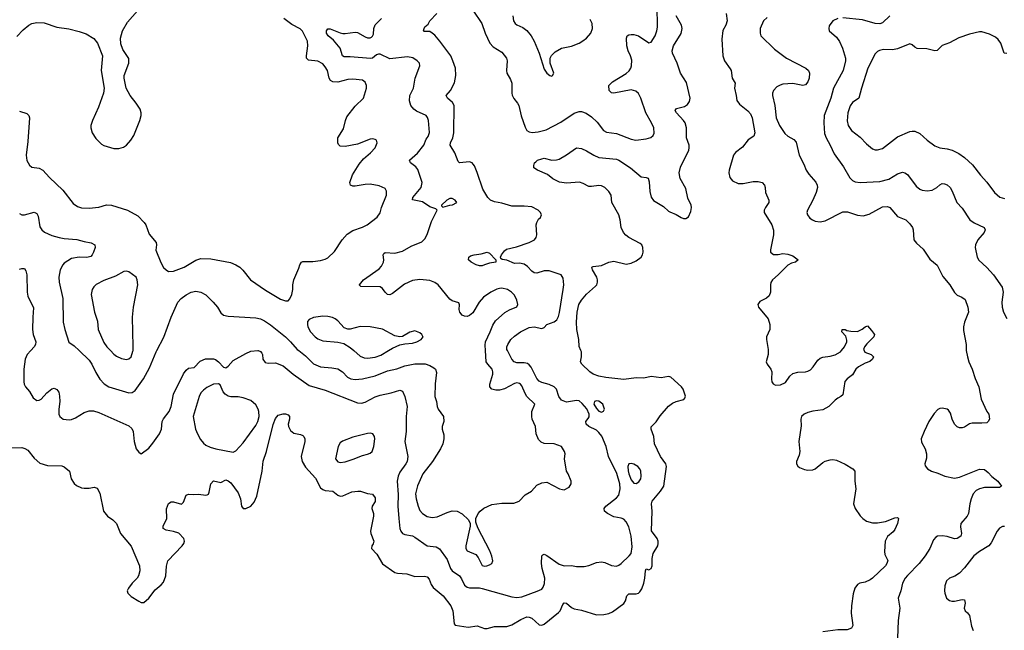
# Model space of a CAD drawing. Header units: inches. Extents: x 1934316 to 2140091, y 524953 to 667329.
# Tile 41 of 256: x 1984772 to 1992690, y 537752 to 542659. Entities that reach past the tile are written whole.
import ezdxf

# ---------------------------------------------------------------- set-up
doc = ezdxf.new("R2010")
doc.units = ezdxf.units.IN
doc.header["$MEASUREMENT"] = 0
for name, color, linetype in [('B9583', 7, 'Continuous'), ('B9584', 7, 'Continuous'), ('B9593', 7, 'Continuous'), ('B9594', 7, 'Continuous')]:
    doc.layers.add(name, color=color, linetype=linetype)

msp = doc.modelspace()

# ---------------------------------------------------------------- linework, layer by layer
at = {"layer": 'B9583', "color": 5}
for points, elevation in [([(1984860.6, 540000), (1984833, 539970), (1984815.6, 539930), (1984806.5, 539850), (1984805.2, 539750), (1984807.6, 539730), (1984818, 539710), (1984850.9, 539670.9), (1984881.6, 539621.6), (1984910, 539600.3), (1984930, 539601.1), (1984944.5, 539610), (1984990, 539662), (1985030, 539693.7), (1985050, 539697.1), (1985070, 539687.3), (1985086.4, 539666.4), (1985092.9, 539632.9), (1985093.8, 539590), (1985086, 539530), (1985087.6, 539490), (1985094.9, 539470), (1985122.8, 539450), (1985170, 539442.8), (1985190, 539445.3), (1985221.2, 539458.8), (1985290, 539503.7), (1985330, 539514.9), (1985364.9, 539515.1), (1985410, 539503.6), (1985650, 539396), (1985674.2, 539374.2), (1985683.7, 539350), (1985692, 539270), (1985710, 539211), (1985730, 539182.8), (1985750, 539170.8), (1985810, 539216.3), (1985844.2, 539255.8), (1985895.6, 539330), (1985911.3, 539370), (1985918.3, 539430), (1985928.7, 539451.3), (1985974.2, 539510), (1985989.8, 539550), (1986008.9, 539650), (1986090, 539814), (1986110, 539842.8), (1986130, 539858.8), (1986174.8, 539865.2), (1986224.2, 539915.8), (1986265.6, 539934.4), (1986330, 539933.4), (1986347.5, 539927.5), (1986370.4, 539910), (1986410, 539866.8), (1986430, 539862.8), (1986450, 539875.5), (1986490, 539920.3), (1986590, 539977.1), (1986630, 539994.9), (1986686.3, 540000)], 240), ([(1985250.7, 540000), (1985330, 539923.1), (1985351.9, 539891.9), (1985384.6, 539824.6), (1985418, 539770), (1985452, 539732), (1985490, 539709), (1985650, 539660.9), (1985677.8, 539662.2), (1985700.6, 539679.4), (1985767, 539773), (1985817.3, 539862.7), (1985870, 539990.8), (1985874.8, 540000)], 260), ([(1985502.4, 540000), (1985530, 539971.7), (1985550, 539956.5), (1985590, 539938), (1985630, 539927.6), (1985650, 539935.3), (1985668.7, 539951.3), (1985683.3, 539996.7), (1985683.6, 540000)], 280), ([(1986691, 540000), (1986710, 539993.7), (1986720.5, 539980.5), (1986725.7, 539970), (1986727.6, 539930), (1986745.6, 539905.6), (1986770, 539898.6), (1986830, 539900.7), (1986890, 539877.6), (1986972, 539810), (1987098.7, 539718.7), (1987230, 539681.8), (1987490, 539580.2), (1987521.1, 539578.9), (1987550, 539585.3), (1987631.1, 539628.9), (1987670, 539643.2), (1987759.1, 539660.9), (1987830, 539682.4), (1987850, 539673.4), (1987870.3, 539630), (1987887.6, 539550), (1987879.5, 539470), (1987881.1, 539350), (1987869.2, 539270), (1987893.8, 539150), (1987888.1, 539110), (1987878.6, 539090), (1987830, 539023), (1987815.8, 538990), (1987806.4, 538950), (1987815.2, 538844.8), (1987814.2, 538750), (1987819.7, 538650), (1987828, 538570), (1987836, 538550), (1987850, 538530.4), (1987870, 538520.9), (1987930, 538510.3), (1987950, 538501.7), (1988050, 538430.3), (1988121.8, 538421.8), (1988147.2, 538407.2), (1988210, 538320.3), (1988236.8, 538250), (1988250, 538230.2), (1988309.3, 538189.3), (1988326, 538166), (1988350, 538115.3), (1988370, 538098.5), (1988390, 538092.4), (1988470, 538092.8), (1988490, 538089), (1988730, 538021.8), (1988770, 538015.4), (1988810, 538020.2), (1988934.1, 538065.9), (1988970, 538083.6), (1988982, 538098), (1988992.6, 538127.4), (1988994, 538170), (1988972.4, 538250), (1988967.2, 538290), (1988969.8, 538350.2), (1988980.1, 538359.9), (1988990, 538363.8), (1989010, 538353.7), (1989110, 538284.9), (1989150, 538270.4), (1989210, 538273), (1989250, 538266.4), (1989310, 538264.6), (1989350, 538274), (1989410, 538296.5), (1989450, 538302.3), (1989477.1, 538297.1), (1989530, 538272), (1989570, 538268.9), (1989590, 538275.3), (1989610, 538288.8), (1989674.3, 538350), (1989689.8, 538370.2), (1989696.2, 538423.8), (1989689, 538510), (1989670, 538582.7), (1989650, 538624.4), (1989630, 538645.1), (1989610, 538653), (1989550, 538663.1), (1989498.4, 538690), (1989475.6, 538710), (1989471.6, 538730), (1989486, 538750), (1989570, 538818), (1989590, 538839.5), (1989600.8, 538890), (1989598.2, 538930), (1989573.8, 539013.8), (1989508.3, 539150), (1989488.5, 539230), (1989452.3, 539312.3), (1989430, 539342.9), (1989410, 539360.7), (1989349.5, 539390), (1989327.3, 539410), (1989323.7, 539430), (1989344.6, 539455.4), (1989350.8, 539469.2), (1989351.8, 539488.2), (1989331.7, 539531.7), (1989294.9, 539574.9), (1989270, 539595.8), (1989250, 539599.1), (1989170, 539586.6), (1989130, 539601.4), (1989108.4, 539630), (1989087.8, 539690), (1989070, 539708.7), (1989030, 539727.9), (1988970, 539743.9), (1988950, 539753.8), (1988930, 539777.2), (1988886.1, 539866.1), (1988870, 539886.9), (1988856.1, 539896.1), (1988830, 539902), (1988770, 539901), (1988749.6, 539910), (1988729.7, 539930), (1988694.7, 540000)], 240), ([(1987017.6, 540000), (1987070, 539959.3), (1987134.3, 539894.3), (1987190, 539869.2), (1987282.2, 539862.2), (1987330, 539853.6), (1987367, 539830), (1987407.9, 539787.9), (1987434.2, 539774.2), (1987470, 539767.6), (1987530, 539772.1), (1987630, 539798.4), (1987730, 539836.8), (1987805.6, 539854.4), (1987870, 539877.5), (1987950, 539894.8), (1988032.7, 539892.7), (1988070, 539880.8), (1988102.6, 539862.6), (1988114.9, 539850), (1988123.8, 539823.8), (1988112.9, 539732.9), (1988110.3, 539630.4), (1988124.2, 539590), (1988129, 539550), (1988136.5, 539530), (1988179.5, 539470), (1988181.7, 539430), (1988168.4, 539390), (1988168.2, 539370), (1988182, 539322), (1988183.6, 539290), (1988174.6, 539250), (1988154.9, 539210), (1988091.5, 539110), (1988015.2, 539010), (1987970, 538914.5), (1987956.2, 538850), (1987960.7, 538810), (1987975.9, 538750), (1987990, 538716.4), (1988010.2, 538690.2), (1988050, 538668.2), (1988090, 538658), (1988130, 538663.2), (1988210, 538700.2), (1988250, 538713.6), (1988290.2, 538710.2), (1988329.2, 538689.2), (1988379.9, 538639.9), (1988394.8, 538610), (1988394.8, 538590), (1988360.4, 538430), (1988360.5, 538410), (1988370, 538391), (1988440.3, 538360.3), (1988458.6, 538338.6), (1988490, 538273), (1988510, 538266.7), (1988528, 538270), (1988550, 538277.3), (1988569, 538290), (1988577.2, 538310), (1988570, 538348), (1988552.7, 538390), (1988456.2, 538576.2), (1988441.5, 538621.5), (1988440.9, 538650), (1988458.4, 538690), (1988474.5, 538710), (1988505.2, 538734.8), (1988570, 538762.6), (1988650, 538775.3), (1988746.6, 538773.4), (1988788, 538790), (1988838, 538842), (1988889.1, 538870.9), (1988930, 538918), (1988970, 538938), (1989010, 538942), (1989114, 538890), (1989136.4, 538883.6), (1989150, 538882), (1989190, 538902), (1989208, 538930), (1989208, 538950), (1989182, 539010), (1989168.7, 539030), (1989154, 539130), (1989159, 539170), (1989154, 539190), (1989128.7, 539230), (1989071.3, 539251.3), (1988990, 539254.7), (1988964.9, 539264.9), (1988944.7, 539284.7), (1988925.7, 539330), (1988919.7, 539390), (1988892.8, 539450), (1988889.7, 539470), (1988891.3, 539510), (1988915.1, 539570), (1988851.2, 539631.2), (1988835.7, 539655.7), (1988810, 539716.2), (1988798.7, 539730), (1988790, 539736.9), (1988770, 539740.4), (1988750, 539735.6), (1988670, 539693.3), (1988630, 539681.5), (1988601.4, 539681.4), (1988570, 539689.7), (1988553.6, 539710), (1988552.8, 539730), (1988577.3, 539810), (1988577.7, 539830), (1988572.3, 539850), (1988535.4, 539890), (1988523.1, 539910), (1988517.8, 540000)], 260), ([(1987458.9, 540000), (1987510, 539956.5), (1987542, 539942), (1987570, 539938.4), (1987630, 539948.6), (1987675.8, 539964.2), (1987738, 540000)], 280), ([(1990000, 539788.7), (1989990, 539790.9), (1989930, 539782.4), (1989850, 539792.9), (1989790, 539778.2), (1989730, 539780.3), (1989630, 539767), (1989485, 539785), (1989430, 539794), (1989384.5, 539810), (1989356.2, 539830), (1989293.2, 539890), (1989282.7, 539910), (1989289.2, 539950), (1989289, 539990), (1989285, 540000)], 220), ([(1984710, 539219.5), (1984790, 539221.6), (1984814.6, 539214.6), (1984838.9, 539198.9), (1984890, 539134.8), (1984934.6, 539094.6), (1984996.1, 539076.1), (1985110, 539073), (1985130, 539066.8), (1985174, 539030), (1985186.8, 538970), (1985210, 538931), (1985230, 538914.8), (1985270, 538897.3), (1985290, 538894), (1985330, 538894.8), (1985370, 538902.8), (1985394.8, 538894.8), (1985415.5, 538855.5), (1985445.5, 538710), (1985478.4, 538670), (1985520.4, 538640.4), (1985550.3, 538610), (1985584.2, 538530), (1985668.3, 538428.3), (1985734.9, 538270), (1985737.6, 538230), (1985728.8, 538190), (1985716.5, 538170), (1985676.5, 538130), (1985646.3, 538090), (1985637, 538070), (1985642.6, 538050), (1985670, 538023.2), (1985730, 537987.2), (1985750, 537976.5), (1985770, 537976.9), (1985810, 538010.2), (1985861.6, 538078.4), (1985910, 538116.9), (1985930, 538139.6), (1985947.8, 538190), (1985951.5, 538268.5), (1985964, 538310), (1986077.6, 538430), (1986091.8, 538450), (1986097, 538470), (1986091.2, 538491.2), (1986052.2, 538532.2), (1986010, 538546.6), (1985950, 538556.2), (1985927, 538570), (1985927, 538590), (1985956.2, 538650), (1985952.7, 538727.3), (1985969.4, 538770.6), (1985990, 538784.7), (1986010, 538784.7), (1986072.7, 538767.3), (1986090, 538782), (1986110, 538838), (1986130, 538846), (1986170, 538842.8), (1986210, 538846.8), (1986270, 538837.3), (1986279.5, 538840.5), (1986290, 538846), (1986296.6, 538863.4), (1986309.7, 538930.3), (1986330, 538954.8), (1986390, 538940.7), (1986430, 538960.5), (1986450, 538954), (1986470, 538937), (1986530, 538856.4), (1986547.9, 538810), (1986555.8, 538750), (1986570, 538730.5), (1986590, 538731.8), (1986630, 538750.3), (1986659, 538780.9), (1986680.3, 538830), (1986721.1, 539030), (1986728.8, 539111.2), (1986756.8, 539190), (1986810, 539407.3), (1986830, 539454.8), (1986850, 539480.7), (1986890, 539490.8), (1986910.7, 539490.7), (1986930, 539484.7), (1986941, 539470), (1986940.7, 539450), (1986930.4, 539410), (1986933.7, 539390), (1986950, 539359.3), (1986977.6, 539337.6), (1987030, 539327.2), (1987050, 539318.4), (1987057.6, 539310), (1987064.9, 539290), (1987064.7, 539270), (1987035.2, 539150), (1987042.8, 539110), (1987070, 539062.6), (1987150, 538975.8), (1987190, 538898), (1987210, 538883.1), (1987230, 538877), (1987290, 538870.4), (1987330, 538837.1), (1987350, 538830.4), (1987370, 538833.7), (1987444.4, 538864.4), (1987490.3, 538870.3), (1987512, 538870), (1987570, 538850.8), (1987610, 538846), (1987630, 538818), (1987632, 538808), (1987630, 538788.7), (1987606.8, 538750), (1987604, 538730), (1987616.4, 538690), (1987617.6, 538670), (1987594.4, 538550), (1987596.4, 538530), (1987620.4, 538470), (1987613.8, 538446.2), (1987602.8, 538430), (1987600.7, 538410), (1987643.8, 538363.8), (1987690, 538286), (1987790, 538216.4), (1987810.3, 538210.3), (1987885.9, 538205.9), (1987950, 538183.6), (1988028.7, 538188.7), (1988050, 538181.6), (1988063.8, 538163.8), (1988080.4, 538120.4), (1988096, 538096), (1988176.5, 538030), (1988240.2, 537950), (1988256.5, 537910), (1988265.5, 537805.5), (1988274, 537794), (1988377.3, 537777.3), (1988450, 537788.5), (1988510, 537766.7), (1988530, 537767), (1988590, 537782.6), (1988690, 537782.8), (1988730, 537795.3), (1988802, 537838), (1988850, 537859.6), (1988870, 537858.9), (1988889.2, 537849.2), (1988950, 537797.6), (1988970, 537793.7), (1988990, 537801.1), (1989104.3, 537895.7), (1989117.2, 537910), (1989139.5, 537960.5), (1989150, 537972.9), (1989170, 537971.3), (1989210, 537936.5), (1989230, 537926), (1989290, 537913.4), (1989410, 537876.5), (1989470, 537878.2), (1989510, 537887.1), (1989539, 537901), (1989631.4, 537968.6), (1989644.5, 537990), (1989655.1, 538030), (1989670, 538044.9), (1989730, 538045.3), (1989748.2, 538051.8), (1989758.5, 538061.5), (1989774.8, 538085.2), (1989791.1, 538130), (1989799.8, 538170), (1989803.5, 538230), (1989810, 538246.8), (1989830, 538238), (1989851.1, 538250), (1989856.8, 538270), (1989857.7, 538330), (1989866.8, 538370), (1989903.1, 538430), (1989905.7, 538450), (1989905.1, 538470), (1989898, 538490), (1989852.8, 538552.8), (1989858.4, 538710), (1989852.9, 538770), (1989857.7, 538790), (1989925.7, 538870), (1989951.3, 538910), (1989974.7, 539070), (1989968.4, 539090), (1989926.2, 539150), (1989877.3, 539250), (1989871.6, 539310), (1989849.7, 539370), (1989851.2, 539388.8), (1989890, 539426.4), (1989923.3, 539476.7), (1989990, 539554), (1990000, 539561.9)], 220)]:
    msp.add_lwpolyline(points, dxfattribs=dict(at, elevation=elevation))
at = {"layer": 'B9583', "color": 5, "elevation": 240}
for points in [[(1986370, 539734), (1986330, 539729.7), (1986277.5, 539702.5), (1986250, 539682), (1986230, 539659.6), (1986214.9, 539630), (1986167.6, 539470), (1986186.4, 539370), (1986201.6, 539330), (1986226.2, 539286.2), (1986250, 539256.1), (1986270, 539240.2), (1986303.9, 539223.9), (1986350, 539210.2), (1986490, 539183.8), (1986510, 539193.4), (1986570, 539258), (1986670, 539398.3), (1986686.3, 539430), (1986697, 539470), (1986696.1, 539510), (1986690.5, 539530), (1986670, 539565.3), (1986630, 539600.3), (1986570, 539621.8), (1986530, 539627.4), (1986470, 539628.3), (1986450, 539633.8), (1986424, 539650), (1986409.1, 539669.1), (1986385.1, 539725.1)], [(1989410, 539597.4), (1989394, 539590), (1989390.4, 539570), (1989410, 539534.9), (1989430, 539514), (1989450, 539505.3), (1989466, 539514), (1989475.6, 539530), (1989461.6, 539570), (1989430, 539594)], [(1987590, 539335.3), (1987570, 539332.8), (1987450, 539305.4), (1987367.5, 539272.5), (1987350, 539259.3), (1987333, 539230), (1987312.7, 539130), (1987330, 539107), (1987350, 539101.7), (1987390, 539106.3), (1987453.5, 539126.5), (1987530, 539158), (1987570, 539167), (1987590, 539175.3), (1987606, 539190), (1987620.7, 539230), (1987627.7, 539290), (1987625.7, 539310), (1987613.3, 539330)], [(1989690, 539092.2), (1989670, 539089.5), (1989662.2, 539070), (1989665.1, 539034.9), (1989670, 539008.5), (1989690, 538960.3), (1989710, 538933.7), (1989730, 538931.8), (1989750, 538944.2), (1989765.7, 538970), (1989769.7, 538990), (1989768.3, 539030), (1989758.9, 539050), (1989742.9, 539070), (1989710, 539088.2)]]:
    msp.add_lwpolyline(points, close=True, dxfattribs=at)
at = {"layer": 'B9584', "color": 5}
for points, elevation in [([(1988416.5, 542736.5), (1988489, 542630), (1988514.2, 542550), (1988553.8, 542470), (1988580.5, 542440.5), (1988650, 542398.7), (1988686, 542350), (1988691.6, 542330), (1988686.7, 542250), (1988690.2, 542230), (1988718.6, 542178.6), (1988728.4, 542150), (1988729.2, 542070), (1988733.6, 542053.6), (1988745.5, 542025.5), (1988776, 541990), (1988786.7, 541970), (1988805.7, 541885.7), (1988835.6, 541795.6), (1988850.3, 541770.3), (1988870, 541758.4), (1988893.7, 541753.7), (1988942, 541758), (1989004.9, 541775.1), (1989123.7, 541836.3), (1989230, 541908.5), (1989270, 541921.3), (1989290, 541921.3), (1989328.7, 541908.7), (1989370, 541878), (1989415.1, 541835.1), (1989466, 541770), (1989490, 541755.8), (1989570, 541744.9), (1989690, 541699.6), (1989727.9, 541692.1), (1989810, 541702), (1989848.1, 541711.9), (1989867, 541730), (1989873.5, 541746.5), (1989871, 541790), (1989853.3, 541830), (1989807.3, 541910), (1989767.3, 542030), (1989746.9, 542066.9), (1989725.5, 542085.5), (1989690, 542095.8), (1989550, 542069.7), (1989531.7, 542071.7), (1989512.3, 542090), (1989508.7, 542131.3), (1989540.5, 542159.5), (1989650, 542226.5), (1989672.5, 542247.5), (1989686.2, 542270), (1989692.9, 542290), (1989693.6, 542333.6), (1989685.1, 542370), (1989665.7, 542410), (1989654.3, 542450), (1989652, 542510), (1989657.2, 542530), (1989670, 542539.1), (1989690, 542540.5), (1989710, 542540.4), (1989749.5, 542530.5), (1989830, 542474.8), (1989850, 542478.8), (1989881.1, 542530), (1989896, 542570), (1989900.6, 542599.4), (1989899, 542770)], 240), ([(1984750, 542524), (1984800.7, 542579.3), (1984844.9, 542615.1), (1984871, 542629), (1984910, 542638), (1984970, 542634), (1985070, 542599.3), (1985166.2, 542586.2), (1985250, 542565.5), (1985306, 542546), (1985368, 542508), (1985398.8, 542470), (1985437.3, 542370), (1985428, 542250), (1985450.4, 542110), (1985447, 542070), (1985404.8, 541955.2), (1985357.6, 541850), (1985344.9, 541810), (1985344.4, 541790), (1985354.9, 541750), (1985383.8, 541703.8), (1985430, 541660.5), (1985450, 541648), (1985530, 541625.5), (1985570, 541623.8), (1985605.8, 541634.2), (1985630, 541650.6), (1985666.6, 541690), (1985689.5, 541730), (1985739, 541850), (1985749, 541890), (1985748.9, 541911.1), (1985740.2, 541940.2), (1985710, 541988.7), (1985661.2, 542050), (1985629.2, 542110), (1985613.2, 542190), (1985613.2, 542210), (1985649, 542310), (1985648.9, 542348.9), (1985601.2, 542421.2), (1985585.4, 542465.4), (1985581.6, 542510), (1985598.7, 542570), (1985639.5, 542640.5), (1985720.9, 542730)], 320), ([(1984770, 541923.1), (1984830, 541905.5), (1984845.5, 541890), (1984850, 541872), (1984838.4, 541681.6), (1984823.2, 541570), (1984829.1, 541529.1), (1984850, 541490.4), (1984870, 541474), (1984930, 541465.7), (1984959.3, 541450), (1985012, 541392), (1985119.5, 541290), (1985203.6, 541183.6), (1985237.3, 541157.3), (1985270, 541147.8), (1985330, 541143.9), (1985410, 541152.4), (1985470, 541171.3), (1985510, 541170.2), (1985638.8, 541130), (1985722.3, 541082.3), (1985774, 541030), (1985787, 541010), (1985814.6, 540934.6), (1985868.5, 540870), (1985871.4, 540850), (1985867.7, 540807.8), (1985907.8, 540707.8), (1985930, 540667.7), (1985950, 540648), (1985970, 540636.4), (1986010, 540638.9), (1986095.1, 540670), (1986190, 540726), (1986230, 540740.9), (1986310, 540737.4), (1986467.8, 540707.8), (1986510, 540690.3), (1986543, 540670), (1986566.8, 540646.8), (1986628.5, 540570), (1986750, 540486), (1986870, 540414), (1986910, 540399.3), (1986930, 540400.7), (1986944.2, 540415.8), (1986960.5, 540450), (1986969.7, 540490), (1986969.7, 540530), (1986976.4, 540570), (1987017, 540663), (1987024.7, 540690), (1987038, 540710), (1987050, 540716.5), (1987130, 540716), (1987190, 540723.7), (1987230, 540734.4), (1987250, 540746), (1987303.3, 540796.7), (1987365.4, 540890), (1987404.5, 540935.5), (1987450, 540966), (1987528.1, 540991.9), (1987565.2, 541010), (1987647.7, 541072.3), (1987671.5, 541108.5), (1987682.4, 541150), (1987722, 541250), (1987722.7, 541282.7), (1987710, 541303.7), (1987663.3, 541323.3), (1987590, 541336.4), (1987550, 541336), (1987470, 541320.5), (1987450, 541320.7), (1987433.2, 541330), (1987427.8, 541350), (1987447.7, 541412.3), (1987502, 541498), (1987537.4, 541542.6), (1987592.3, 541590), (1987630, 541631), (1987646, 541670), (1987641.2, 541690), (1987630, 541698), (1987610, 541702), (1987590, 541698.4), (1987490, 541660.5), (1987390, 541640.5), (1987350, 541642), (1987336.1, 541656.1), (1987329.7, 541670), (1987331.2, 541710), (1987376.5, 541783.5), (1987390.9, 541850), (1987401.8, 541878.2), (1987470, 541963.7), (1987538, 542030), (1987561.8, 542110), (1987561.4, 542130), (1987550, 542157), (1987530, 542174), (1987450, 542182.2), (1987410, 542178.7), (1987330, 542158.5), (1987290, 542160.3), (1987271.3, 542170), (1987260.3, 542190), (1987247.1, 542250), (1987230, 542281.1), (1987210, 542305.4), (1987170, 542326.2), (1987094.4, 542334.4), (1987079.2, 542350), (1987078.2, 542370), (1987090.5, 542450), (1987087.3, 542487.3), (1987046.2, 542566.2), (1987026.7, 542586.7), (1986959.9, 542619.9), (1986896.1, 542670)], 280), ([(1988517.8, 540000), (1988515.2, 540044.8), (1988518.2, 540070), (1988555.8, 540150), (1988575.6, 540204.5), (1988599.4, 540240.6), (1988673.2, 540306.8), (1988710, 540327.8), (1988770, 540350.6), (1988776.8, 540370), (1988770, 540406.6), (1988750, 540446.6), (1988728, 540470), (1988694.5, 540490), (1988650, 540501), (1988630, 540500.4), (1988610, 540493.5), (1988560.5, 540470), (1988502, 540430), (1988467.4, 540390), (1988416.3, 540303.7), (1988390, 540281.1), (1988370, 540274.7), (1988350, 540276), (1988330, 540285.4), (1988311.1, 540310), (1988305.1, 540330), (1988309.3, 540369.3), (1988304, 540384), (1988250, 540398.9), (1988230, 540412.8), (1988137.3, 540530), (1988110, 540548.7), (1988070, 540562.8), (1987990, 540572.7), (1987930, 540563.1), (1987865.7, 540534.3), (1987770, 540459.6), (1987750, 540449.6), (1987730, 540452), (1987710, 540469.4), (1987690, 540499.5), (1987670, 540512.8), (1987516.4, 540516.4), (1987504.7, 540524.7), (1987504, 540530), (1987538, 540570), (1987661.6, 540658.4), (1987681.4, 540678.6), (1987697.4, 540710), (1987700.5, 540730), (1987695.1, 540770), (1987700.1, 540779.9), (1987712.1, 540787.9), (1987790, 540783.6), (1987850, 540798), (1987921.4, 540838.6), (1988005.3, 540874.7), (1988030, 540898.4), (1988047.7, 540932.3), (1988082.9, 541037.1), (1988128, 541130), (1988119, 541139), (1988070, 541156.2), (1988010, 541196), (1987932, 541212), (1987932.8, 541230), (1988001, 541310), (1988008.6, 541350), (1987975.1, 541455.1), (1987958.1, 541478.1), (1987913.6, 541510), (1987906, 541530), (1987970, 541585.8), (1988022.5, 541650), (1988041, 541699), (1988058, 541722), (1988067.3, 541752.8), (1988058.8, 541850), (1988052.3, 541872.3), (1988039.6, 541890), (1987964.2, 541924.2), (1987940.5, 541940.5), (1987917.8, 541970), (1987906.5, 542006.5), (1987909.8, 542050), (1987939.3, 542110), (1987951.6, 542188.4), (1987989.7, 542290), (1987986, 542310), (1987969.6, 542330), (1987933.6, 542353.6), (1987890, 542361.6), (1987750, 542343.7), (1987670, 542381.5), (1987657.3, 542382.7), (1987641.6, 542378.4), (1987610.6, 542350), (1987592, 542348), (1987430, 542362), (1987380.9, 542360.9), (1987368.2, 542368.2), (1987349, 542430), (1987296.2, 542496.2), (1987251.8, 542530), (1987240.5, 542550), (1987238.4, 542570), (1987250, 542584.9), (1987270, 542585.3), (1987350, 542552.8), (1987370, 542549), (1987390, 542547.8), (1987470, 542560.2), (1987490, 542556.5), (1987550, 542521), (1987570, 542514), (1987590, 542513.8), (1987600.8, 542519.2), (1987610, 542526.7), (1987616.1, 542543.9), (1987620.8, 542590), (1987630, 542619.1), (1987682.4, 542670)], 260), ([(1988694.7, 540000), (1988690, 540009.3), (1988689.8, 540030), (1988697.6, 540050), (1988722.4, 540090), (1988750, 540117.4), (1988799.6, 540150), (1988870, 540185), (1988910.2, 540190.2), (1988970, 540177.4), (1988990, 540185.3), (1989011.8, 540210), (1989070, 540232.4), (1989091.9, 540248.1), (1989105.2, 540274.8), (1989113.5, 540306.5), (1989142.9, 540490), (1989146.6, 540530), (1989143.5, 540583.5), (1989126, 540610), (1989030, 540640.3), (1988990, 540640.3), (1988930, 540623.5), (1988910, 540625.4), (1988890, 540639.7), (1988856.1, 540676.1), (1988830, 540694.4), (1988790, 540703.8), (1988750, 540699.6), (1988690, 540725.7), (1988651.9, 540731.9), (1988640.1, 540740.1), (1988638, 540750), (1988645.6, 540770), (1988670, 540803), (1988685.5, 540814.5), (1988766.5, 540833.5), (1988870, 540870.2), (1988911, 540890), (1988925.3, 540910), (1988929.8, 540930), (1988925.3, 541010), (1988929.8, 541030.2), (1988944.4, 541055.6), (1988961.2, 541070), (1988969.4, 541090), (1988960.9, 541110), (1988940.9, 541130), (1988890, 541154.7), (1988830, 541162), (1988730, 541159.7), (1988650, 541185.8), (1988590, 541195.8), (1988556.9, 541210), (1988536, 541230), (1988497.7, 541297.7), (1988452.2, 541432.2), (1988430, 541485.1), (1988419.4, 541499.4), (1988410, 541509.7), (1988390, 541516), (1988310, 541509.7), (1988298.7, 541518.7), (1988272.1, 541590), (1988233.5, 541650), (1988235.6, 541670), (1988254.2, 541710), (1988263.5, 541750), (1988265.3, 541970), (1988253.1, 541993.1), (1988211.5, 542030), (1988202, 542050), (1988235.6, 542090), (1988268.7, 542151.3), (1988279, 542210), (1988275.4, 542270), (1988256.5, 542330), (1988237.9, 542370), (1988150, 542487.2), (1988110, 542535.6), (1988090, 542552), (1988070, 542563.7), (1988024.1, 542564.1), (1988019, 542570), (1988023.7, 542590), (1988030, 542601), (1988056.2, 542623.8), (1988069.7, 542650), (1988125.4, 542710)], 240), ([(1988738.4, 542690), (1988744.4, 542650), (1988756.3, 542630), (1988770, 542618), (1988817.5, 542597.5), (1988850, 542574), (1988885.7, 542530), (1988908.2, 542488.2), (1988948.9, 542390), (1988990, 542262), (1989011.3, 542230), (1989034, 542210), (1989050, 542206), (1989058, 542210), (1989068.7, 542230), (1989038, 542310), (1989038.4, 542350), (1989048.3, 542371.7), (1989079.4, 542400.6), (1989129.7, 542430.3), (1989210, 542446.4), (1989270, 542472.2), (1989299.5, 542490), (1989330, 542512.2), (1989364.7, 542550), (1989378.9, 542590), (1989375.8, 542630), (1989360.6, 542660.6)], 260), ([(1989285, 540000), (1989272, 540032), (1989268.6, 540090), (1989252.3, 540170), (1989249.8, 540230), (1989254.8, 540310), (1989268.9, 540370), (1989290, 540404.4), (1989330, 540454), (1989402, 540518), (1989412, 540530), (1989419.5, 540550), (1989419.5, 540570), (1989412, 540590), (1989377, 540650), (1989374, 540670), (1989384.7, 540675.3), (1989450, 540685.3), (1989510, 540710.3), (1989550, 540719.6), (1989650, 540695.6), (1989690, 540702.8), (1989730, 540720.9), (1989768.8, 540751.2), (1989781.3, 540770), (1989786.3, 540790), (1989784.2, 540830), (1989774, 540850), (1989761.5, 540861.5), (1989670, 540909.1), (1989646.8, 540926.8), (1989627, 540950), (1989609.2, 540990), (1989601.2, 541050), (1989590.5, 541090), (1989534.5, 541190), (1989528, 541250), (1989510, 541279.6), (1989478.4, 541310), (1989450, 541323.5), (1989430, 541326.6), (1989370, 541318), (1989350, 541319.7), (1989304.2, 541344.2), (1989273.2, 541353.2), (1989170, 541345.7), (1989112.6, 541352.6), (1989060.6, 541380.6), (1989015.6, 541415.6), (1988935.3, 541450), (1988906, 541470), (1988907.3, 541487.3), (1988913.2, 541510), (1988921.6, 541518.4), (1988937.2, 541530), (1988970, 541542), (1988990, 541545.7), (1989050.2, 541530.2), (1989090, 541532.2), (1989110, 541538.6), (1989170, 541573.4), (1989250, 541630.2), (1989290, 541623.2), (1989330, 541606.7), (1989390.4, 541570), (1989430, 541552.7), (1989570, 541539.1), (1989590, 541531.3), (1989684.4, 541470), (1989770, 541396), (1989811.1, 541391.1), (1989824.7, 541384.7), (1989835.3, 541355.3), (1989839.8, 541279.8), (1989850, 541234), (1989870, 541206), (1989950, 541158), (1989990, 541121), (1990000, 541116.6)], 220), ([(1984770, 541103.1), (1984790, 541092.2), (1984810, 541090.3), (1984890, 541112), (1984910, 541102), (1984919.7, 541079.7), (1984935.4, 540995.4), (1984951, 540971), (1984972.8, 540952.8), (1985030, 540925.8), (1985089.3, 540909.3), (1985130, 540901.3), (1985232.7, 540892.7), (1985290, 540875.8), (1985346.2, 540866.2), (1985377.3, 540850), (1985379.1, 540830), (1985366, 540790), (1985356.4, 540770), (1985343.1, 540756.9), (1985312.8, 540747.2), (1985251, 540751), (1985190, 540740.3), (1985130, 540703), (1985118, 540690), (1985096.5, 540650), (1985087, 540590), (1985090.3, 540550), (1985118.9, 540418.9), (1985121.3, 540230), (1985134.3, 540170), (1985166.7, 540066.7), (1985210, 540039.5), (1985250.7, 540000)], 260), ([(1984770, 540654.8), (1984790, 540661), (1984810, 540661), (1984822, 540642), (1984830.3, 540610.3), (1984832.7, 540470), (1984837.1, 540437.1), (1984883.7, 540343.7), (1984876.8, 540270), (1984876.3, 540170), (1984881.7, 540130), (1984901.8, 540070), (1984899.7, 540050), (1984888.2, 540030), (1984860.6, 540000)], 240), ([(1985683.6, 540000), (1985686.1, 540033.9), (1985678.9, 540270), (1985687.1, 540350), (1985723.1, 540530), (1985717.6, 540570), (1985709.8, 540589.8), (1985650, 540634), (1985630, 540638.7), (1985610, 540634.7), (1985542.6, 540597.4), (1985450, 540563.9), (1985388.4, 540531.6), (1985368.3, 540511.7), (1985354.9, 540490), (1985347.6, 540450), (1985372.9, 540310), (1985397.2, 540237.2), (1985403.9, 540170), (1985450, 540066), (1985473.1, 540030), (1985502.4, 540000)], 280), ([(1985874.8, 540000), (1985931.2, 540108.8), (1985989.6, 540269.6), (1986044.4, 540390), (1986070, 540419.5), (1986110.7, 540449.3), (1986150, 540468.9), (1986190, 540476.9), (1986230.2, 540470.2), (1986270, 540448.5), (1986328.8, 540390), (1986361.6, 540350), (1986390, 540302.8), (1986410, 540286), (1986450, 540277.4), (1986670, 540263.8), (1986710, 540254.2), (1986740, 540240), (1986790, 540207.6), (1986908.8, 540110), (1986950.7, 540070.7), (1987004.7, 540010), (1987017.6, 540000)], 260), ([(1987738, 540000), (1987770, 540018.5), (1987830, 540046), (1987870, 540054.9), (1987930, 540058.9), (1987966, 540070), (1987999.3, 540090), (1988016, 540110), (1988014.2, 540114.2), (1988006, 540130), (1987990, 540143.7), (1987950, 540159.5), (1987910, 540147.3), (1987850, 540113.6), (1987830, 540111.2), (1987790, 540119.7), (1987690, 540172.1), (1987591.8, 540191.8), (1987510, 540192.9), (1987430, 540172.4), (1987410, 540171.2), (1987382.4, 540182.4), (1987330, 540239.7), (1987310, 540254.7), (1987286.9, 540266.9), (1987250, 540275), (1987210, 540276.1), (1987134, 540266), (1987099.1, 540250), (1987087.1, 540232.9), (1987085.3, 540210), (1987090.3, 540190), (1987111.7, 540150), (1987147, 540110), (1987170, 540094.3), (1987210, 540078.5), (1987330, 540067.6), (1987377.5, 540057.5), (1987430, 540024.6), (1987458.9, 540000)], 280), ([(1986686.3, 540000), (1986690, 540000.3), (1986691, 540000)], 240)]:
    msp.add_lwpolyline(points, dxfattribs=dict(at, elevation=elevation))
for points, elevation in [([(1988250, 541222.7), (1988230, 541222.7), (1988206, 541210), (1988164.7, 541170), (1988163.6, 541163.6), (1988174, 541154), (1988230, 541167.7), (1988251.6, 541171.6), (1988288.7, 541190), (1988274, 541210)], 260), ([(1988470, 540680.9), (1988442, 540690), (1988402, 540710), (1988382, 540730), (1988384, 540750), (1988398, 540762), (1988426, 540770), (1988482.5, 540777.5), (1988530, 540790.4), (1988550, 540783.8), (1988601, 540730), (1988602, 540710), (1988550, 540703.6), (1988510, 540689.6), (1988490, 540682)], 240)]:
    msp.add_lwpolyline(points, close=True, dxfattribs=dict(at, elevation=elevation))
at = {"layer": 'B9593', "color": 5}
for points, elevation in [([(1990791.5, 540000), (1990790.3, 539970), (1990775.8, 539910), (1990781.6, 539890), (1990812.4, 539850), (1990820.4, 539830), (1990817.6, 539770), (1990820.4, 539750), (1990830, 539734), (1990850, 539723.1), (1990890, 539724.4), (1990930, 539744.9), (1990964.2, 539795.8), (1990990, 539816.9), (1991030, 539827.6), (1991090, 539830.3), (1991110, 539834.9), (1991130, 539846.7), (1991154, 539870), (1991190, 539923.1), (1991210, 539939.5), (1991230, 539947.2), (1991290, 539955.8), (1991330, 539967), (1991371.6, 539990), (1991380, 540000)], 220), ([(1991562.1, 540000), (1991568.7, 539988.7), (1991618, 539970), (1991638, 539950), (1991631, 539930), (1991607.7, 539912.3), (1991570, 539898.4), (1991517.3, 539870), (1991495.5, 539850), (1991470, 539805.2), (1991426.6, 539773.4), (1991408.4, 539751.6), (1991390, 539644), (1991376, 539630), (1991350, 539617), (1991330, 539600.5), (1991279.5, 539550), (1991230, 539523.5), (1991150, 539513.3), (1991110, 539503.5), (1991079.1, 539490), (1991059.3, 539470), (1991054.4, 539450), (1991055.1, 539395.1), (1991038.5, 539270), (1991044.7, 539190), (1991039.3, 539160.7), (1991019.5, 539110), (1991018, 539090), (1991030, 539070.8), (1991042, 539062), (1991084.4, 539044.4), (1991110, 539039.3), (1991150, 539041.3), (1991169.2, 539050), (1991230, 539100.3), (1991250, 539111.7), (1991290, 539122.3), (1991310, 539124.6), (1991339.9, 539119.9), (1991410, 539088.5), (1991470.7, 539050), (1991487.7, 539030), (1991488.1, 538951.9), (1991494.6, 538890), (1991477.3, 538770), (1991490.8, 538730), (1991530, 538671), (1991551, 538650), (1991581, 538630), (1991630, 538615.8), (1991670, 538614.9), (1991734.5, 538625.5), (1991810, 538656.3), (1991830, 538658), (1991838, 538650), (1991830.6, 538610.6), (1991810, 538562.7), (1991795.8, 538544.2), (1991750, 538506.6), (1991730.6, 538470), (1991725.2, 538385.2), (1991730, 538362), (1991752.7, 538312.7), (1991746.4, 538290), (1991733.4, 538270), (1991630, 538171.1), (1991610, 538157.4), (1991570, 538140.5), (1991527.7, 538132.2), (1991510, 538120.7), (1991489.1, 538090), (1991475.3, 538044.7), (1991461.6, 537950), (1991459.6, 537890), (1991470.5, 537790), (1991460.7, 537770), (1991425.1, 537754.9), (1991350, 537756.2), (1991230, 537740.5)], 220), ([(1992384, 540000), (1992394, 539950), (1992404, 539910), (1992430.6, 539850), (1992455.2, 539775.2), (1992484.9, 539710), (1992502.8, 539610), (1992550, 539512), (1992566, 539490), (1992570.6, 539450), (1992560.7, 539430), (1992550, 539420.9), (1992510, 539416.2), (1992430, 539417.6), (1992408.9, 539411.1), (1992370, 539386), (1992350, 539379.6), (1992330, 539379.7), (1992310, 539388.3), (1992288.8, 539410), (1992270.8, 539450), (1992258.1, 539498.1), (1992241.5, 539521.5), (1992230, 539530.8), (1992190, 539538.2), (1992170, 539534.5), (1992154.4, 539525.6), (1992125.9, 539494.1), (1992083.9, 539430), (1992044.2, 539350), (1992021.3, 539290), (1992024.4, 539264.4), (1992054.4, 539210), (1992064.9, 539170), (1992064.1, 539135.9), (1992050.7, 539090), (1992053.7, 539073.7), (1992071, 539050), (1992104.7, 539030), (1992154.7, 539014.7), (1992211, 538990), (1992290, 538974.7), (1992330, 538982.2), (1992490, 539046.7), (1992530, 539043.7), (1992561.1, 539021.1), (1992589.3, 538989.3), (1992637.6, 538950), (1992667.3, 538910), (1992650, 538899.6), (1992530, 538900.7), (1992490.1, 538889.9), (1992463.6, 538876.4), (1992440.2, 538850), (1992422.8, 538810), (1992411.4, 538770), (1992400.9, 538690), (1992390.3, 538670), (1992341.1, 538610), (1992337.2, 538582.8), (1992344.2, 538530), (1992339.5, 538510), (1992310.6, 538490), (1992290, 538487.2), (1992230, 538506.2), (1992190, 538512.5), (1992151.4, 538508.6), (1992138.7, 538501.3), (1992120.2, 538479.8), (1992091.1, 538408.9), (1992053.1, 538350), (1992006.3, 538290), (1991910, 538194), (1991891.7, 538170), (1991870.4, 538130), (1991856.5, 538070), (1991835.8, 538010), (1991850.3, 537930), (1991835.2, 537830), (1991830.5, 537690)], 240), ([(1990000, 539561.9), (1990021.4, 539578.6), (1990050, 539592.4), (1990112.8, 539607.2), (1990122, 539618), (1990126, 539634), (1990108, 539690), (1990094.3, 539710), (1990007.1, 539787.1), (1990000, 539788.7)], 220), ([(1992690, 538587.2), (1992674.3, 538585.7), (1992650, 538571.8), (1992632.3, 538547.7), (1992584.7, 538455.3), (1992564.9, 538430), (1992490, 538386.6), (1992445.3, 538350), (1992370, 538253.6), (1992330, 538211.6), (1992291.7, 538188.3), (1992247.7, 538172.3), (1992225.5, 538150), (1992210.5, 538110), (1992208, 538070), (1992210.7, 538050), (1992226, 538010), (1992250, 537991), (1992267.5, 537987.5), (1992290, 537987.3), (1992350, 538000.7), (1992370, 537996), (1992374.4, 537970), (1992367.3, 537930), (1992376.3, 537910), (1992394, 537894), (1992410.2, 537870.2), (1992424.9, 537784.9), (1992439.3, 537750)], 260)]:
    msp.add_lwpolyline(points, dxfattribs=dict(at, elevation=elevation))
at = {"layer": 'B9594', "color": 5}
for points, elevation in [([(1990000, 541116.6), (1990050, 541094.8), (1990091, 541070), (1990110, 541061.6), (1990130, 541060.5), (1990150, 541076.3), (1990170, 541118), (1990174, 541150), (1990171.2, 541170), (1990145.8, 541225.8), (1990130, 541303.7), (1990082.9, 541382.9), (1990074.6, 541430), (1990085.2, 541474.8), (1990151.7, 541610), (1990156.8, 541630), (1990155.3, 541650), (1990134.2, 541710), (1990134, 541790), (1990122.4, 541830), (1990109.8, 541850), (1990053, 541910), (1990042, 541930), (1990054.9, 541945.1), (1990118.2, 541961.8), (1990143.3, 541976.7), (1990158.8, 542001.2), (1990163.9, 542030), (1990135.3, 542155.3), (1990087.1, 542230), (1990059, 542310), (1990022, 542390), (1990019.4, 542410), (1990029.8, 542450), (1990090.5, 542549.5), (1990099.3, 542590), (1990095, 542615), (1990052, 542690)], 220), ([(1990454, 542710), (1990460.5, 542650), (1990450, 542615.3), (1990427.3, 542572.7), (1990417, 542503), (1990425.8, 542370), (1990439.6, 542330), (1990485.7, 542265.7), (1990492.4, 542250), (1990502, 542190), (1990525.7, 542150), (1990519.7, 542110), (1990534.5, 542050), (1990538.2, 542010), (1990561, 541981), (1990627.9, 541927.9), (1990650, 541903.8), (1990662.8, 541870), (1990684.6, 541750), (1990676.9, 541723.1), (1990630, 541693.6), (1990583.6, 541636.4), (1990528.3, 541591.7), (1990512.9, 541570), (1990476.5, 541450), (1990474.9, 541430), (1990483.2, 541390), (1990503.4, 541363.4), (1990550, 541343.6), (1990590, 541343.6), (1990670, 541359.1), (1990710, 541359.6), (1990742.8, 541350), (1990762, 541330), (1990768, 541310), (1990768.5, 541270), (1990795.8, 541210), (1990797.6, 541190), (1990768.7, 541150), (1990759.5, 541130), (1990759.5, 541110), (1990821.7, 541010), (1990833, 540967), (1990832.9, 540930), (1990810.7, 540810.7), (1990811, 540790), (1990833.7, 540773.7), (1990870, 540773), (1990910, 540780.5), (1990950, 540776.4), (1990990, 540760.5), (1991031, 540730), (1991012, 540710), (1990978.3, 540701.7), (1990950, 540687.3), (1990872.2, 540607.8), (1990827, 540570), (1990812.6, 540547.4), (1990808.8, 540530), (1990809, 540470), (1990798.4, 540441.6), (1990778, 540422), (1990724.6, 540395.4), (1990708.4, 540370), (1990712.4, 540350), (1990790, 540255.5), (1990805.3, 540210), (1990803.1, 540170), (1990778.4, 540110), (1990776.4, 540090), (1990791.8, 540010), (1990791.5, 540000)], 220), ([(1990781.8, 542678.2), (1990753.7, 542650), (1990727.6, 542590), (1990725.3, 542550), (1990733, 542530), (1990842.2, 542422.2), (1990939.1, 542350), (1991094.8, 542270), (1991116.3, 542250), (1991123, 542230), (1991121.3, 542190), (1991110, 542161.2), (1991090, 542137), (1991070, 542129.7), (1990990, 542147.6), (1990910, 542140.4), (1990886.2, 542133.8), (1990860.5, 542119.5), (1990833, 542090), (1990826, 542070), (1990826.4, 542050), (1990845.8, 541970), (1990856.1, 541870), (1990880.8, 541810), (1990925.4, 541745.4), (1990950, 541724.2), (1990997.3, 541697.3), (1991015.9, 541675.9), (1991040.3, 541570), (1991078.2, 541498.2), (1991097.4, 541450), (1991117.8, 541417.8), (1991174.1, 541354.1), (1991185.7, 541330), (1991187.6, 541310), (1991176.1, 541270), (1991151, 541209), (1991108.2, 541130), (1991103, 541110), (1991107.7, 541090), (1991125.8, 541065.8), (1991146.8, 541050), (1991170, 541040.4), (1991210, 541034), (1991250, 541044.2), (1991390, 541114.6), (1991430, 541116.5), (1991510, 541089.2), (1991555.7, 541084.3), (1991603.6, 541096.4), (1991710, 541156.1), (1991750, 541158.9), (1991770, 541150.4), (1991830, 541077.6), (1991897.3, 541050), (1991930, 541019.1), (1991950.5, 540990), (1991958, 540970), (1991962, 540890), (1991983.5, 540863.5), (1992036.4, 540816.4), (1992090, 540734.8), (1992150, 540686.8), (1992196.5, 540596.5), (1992252.7, 540530), (1992290, 540467.7), (1992310, 540446), (1992348.3, 540428.3), (1992374, 540410), (1992397.1, 540350), (1992401.6, 540310), (1992370, 540228.7), (1992361.6, 540190), (1992362.4, 540162.4), (1992382, 540050), (1992382, 540010), (1992384, 540000)], 240), ([(1991350, 542669.6), (1991310.3, 542649.7), (1991282.4, 542610), (1991278, 542590), (1991282, 542570), (1991339.4, 542519.4), (1991364.3, 542484.3), (1991387.7, 542430), (1991411.6, 542350), (1991412.9, 542330), (1991393.6, 542250), (1991316.9, 542110), (1991296.1, 542030), (1991242, 541890), (1991237.2, 541830), (1991244.8, 541744.8), (1991256.5, 541710), (1991290.2, 541650), (1991321.4, 541581.4), (1991397.7, 541477.7), (1991448.4, 541388.4), (1991470, 541366.7), (1991490, 541356.5), (1991530, 541350.3), (1991690, 541359.7), (1991761.7, 541378.3), (1991830, 541421.7), (1991870, 541433.7), (1991890, 541428.5), (1991910, 541414.4), (1991980.9, 541320.9), (1992010, 541298.7), (1992030, 541290.3), (1992070, 541284.9), (1992110, 541288.9), (1992147, 541310), (1992170, 541332.4), (1992190, 541342.4), (1992210, 541341.3), (1992230, 541332.2), (1992254, 541310), (1992270, 541282.8), (1992308, 541190), (1992350, 541144.9), (1992411.3, 541051.3), (1992446.6, 541026.6), (1992528.5, 540988.5), (1992536.4, 540970), (1992528.7, 540950), (1992478, 540890), (1992457, 540850), (1992456.4, 540830), (1992472.7, 540750), (1992485.8, 540725.8), (1992550, 540668.5), (1992602.6, 540610), (1992672.9, 540510), (1992680.2, 540470), (1992670.3, 540390.3), (1992672, 540350), (1992682, 540310), (1992710, 540257.3)], 260), ([(1991769.3, 542690.7), (1991710, 542633.3), (1991690, 542626), (1991650, 542629.8), (1991550, 542659.2), (1991390, 542674)], 260), ([(1992710, 542387.3), (1992689.7, 542389.6), (1992660.9, 542470), (1992639.4, 542499.4), (1992618.2, 542518.2), (1992570, 542544), (1992510, 542561.8), (1992490, 542562.7), (1992410, 542542.9), (1992325.1, 542514.9), (1992250, 542473.7), (1992189, 542451), (1992148.6, 542411.4), (1992130, 542409.7), (1992065.6, 542425.6), (1991988.8, 542428.8), (1991970, 542438.3), (1991950, 542458.4), (1991930, 542466.6), (1991830, 542424), (1991790, 542418.5), (1991718.7, 542421.3), (1991686.9, 542413.1), (1991670, 542404.7), (1991650, 542384), (1991591.9, 542270), (1991540.2, 542110), (1991519.6, 542030), (1991470, 541994.2), (1991450, 541967.8), (1991431.6, 541910), (1991426.1, 541846.1), (1991434.9, 541810), (1991461.7, 541770), (1991530, 541716), (1991581.8, 541661.8), (1991630, 541620.9), (1991650, 541614.3), (1991670, 541614), (1991710, 541624.9), (1991830, 541717.4), (1991930, 541760.3), (1991950, 541764.9), (1991970, 541763.1), (1992010, 541743.8), (1992070.2, 541690.2), (1992130, 541646.4), (1992170, 541630.3), (1992230, 541622.3), (1992270, 541611.6), (1992323.6, 541583.6), (1992370, 541552.9), (1992432.7, 541492.7), (1992498, 541410), (1992550, 541353.1), (1992610.2, 541270.2), (1992653, 541233), (1992690, 541221.3)], 280), ([(1991380, 540000), (1991405.1, 540030), (1991422.9, 540070), (1991424.1, 540084.1), (1991415.9, 540115.9), (1991382, 540150), (1991386, 540170), (1991409.3, 540170.7), (1991422.5, 540162.5), (1991456.1, 540156.1), (1991510, 540154.4), (1991547.8, 540172.2), (1991570, 540191), (1991590, 540198), (1991622, 540162), (1991644.7, 540130), (1991641, 540110), (1991584.7, 540055.3), (1991564.9, 540030), (1991556.3, 540010), (1991562.1, 540000)], 220)]:
    msp.add_lwpolyline(points, dxfattribs=dict(at, elevation=elevation))

doc.saveas('drawing.dxf')
